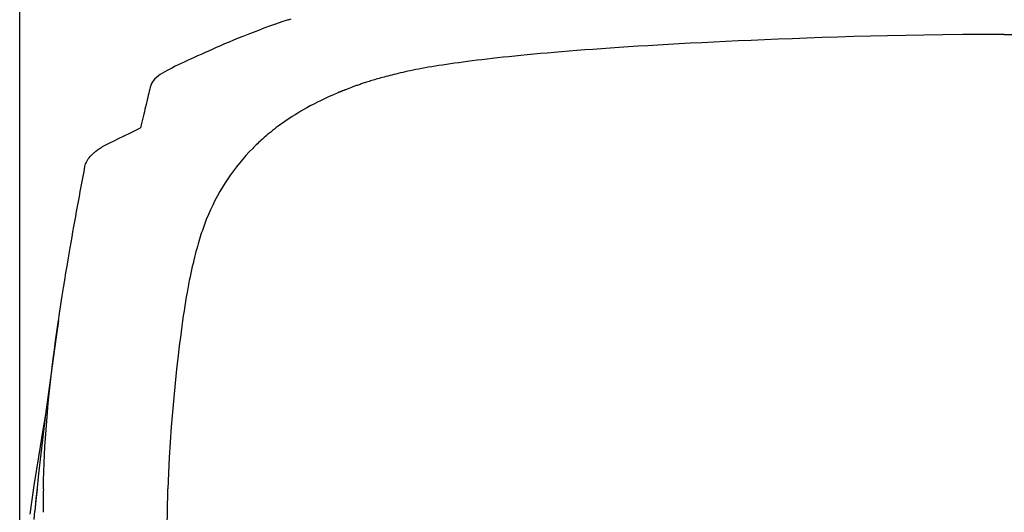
# Model space of a CAD drawing. Header units: millimetres. Extents: x 136 to 567, y 32 to 310.
# Tile 4 of 11: x 220 to 257, y 244 to 262. Entities that reach past the tile are written whole.
import ezdxf

# ---------------------------------------------------------------- set-up
doc = ezdxf.new("R2010")
doc.units = ezdxf.units.MM
doc.header["$LTSCALE"] = 32.67
doc.header["$PDMODE"] = 3
doc.header["$PDSIZE"] = 8
doc.layers.get('0').update_dxf_attribs({"linetype": 'CONTINUOUS'})
doc.layers.get('Defpoints').update_dxf_attribs({"linetype": 'CONTINUOUS'})
doc.layers.add('00_COMPONENTS', color=7, linetype='CONTINUOUS')
doc.layers.add('51__DRAFT_DIMS', color=7, linetype='CONTINUOUS')
doc.styles.get("Standard").update_dxf_attribs({"font": 'simfang.ttf'})
doc.dimstyles.new('DIMSTYLE_1', dxfattribs={"dimtxt": 3, "dimasz": 3, "dimexe": 2.5, "dimexo": 0.5, "dimgap": 0.75, "dimtad": 1, "dimdsep": 46, "dimtxsty": 'STANDARD', "dimblk": '_FILLED', "dimblk1": '_FILLED', "dimblk2": '_FILLED', "dimcen": 0.09, "dimazin": 2, "dimtp": 0.1, "dimtm": 0.1, "dimtfac": 1, "dimtdec": 0, "dimtofl": 0, "dimtmove": 0, "dimatfit": 3, "dimldrblk": '_FILLED', "dimfxl": 1, "dimtolj": 1, "dimarcsym": 0})

# ---------------------------------------------------------------- blocks, each defined once
blk = doc.blocks.new('_FILLED')
at = {"color": 0, "linetype": 'ByBlock'}
blk.add_solid([(0, 0), (-1, 0.167), (-1, -0.167)], dxfattribs=at)
blk = doc.blocks.new('*D30')
at = {"layer": '51__DRAFT_DIMS', "color": 0, "lineweight": -2}
for p, q in [((219.503, 233.013), (219.503, 278.797)), ((293.909, 233.013), (293.909, 278.797)), ((222.503, 276.297), (290.909, 276.297))]:
    blk.add_line(p, q, dxfattribs=at)
at = {"layer": 'Defpoints', "color": 0}
for p in [(293.909, 276.297), (219.503, 232.513), (293.909, 232.513)]:
    blk.add_point(p, dxfattribs=at)
at = {"layer": '51__DRAFT_DIMS', "color": 0, "linetype": 'ByBlock', "lineweight": -2, "xscale": 3, "yscale": 3, "zscale": 3, "rotation": 180}
blk.add_blockref('_FILLED', (219.503, 276.297), dxfattribs=at)
at = {"layer": '51__DRAFT_DIMS', "color": 0, "linetype": 'ByBlock', "lineweight": -2, "xscale": 3, "yscale": 3, "zscale": 3}
blk.add_blockref('_FILLED', (293.909, 276.297), dxfattribs=at)
at = {"layer": '51__DRAFT_DIMS', "color": 0, "insert": (256.747, 281.047), "char_height": 3, "attachment_point": 2, "line_spacing_factor": 0.9}
blk.add_mtext('\\A1;74.4', dxfattribs=at)

msp = doc.modelspace()

# ---------------------------------------------------------------- linework, layer by layer
at = {"layer": '00_COMPONENTS'}
for p, q in [((229.171, 262.295), (228.946, 262.215)), ((229.405, 262.377), (229.171, 262.295)), ((229.647, 262.459), (229.405, 262.377)), ((229.647, 262.459), (229.762, 262.497)), ((228.127, 261.906), (227.94, 261.831)), ((228.321, 261.981), (228.127, 261.906)), ((228.522, 262.058), (228.321, 261.981)), ((228.73, 262.136), (228.522, 262.058)), ((228.946, 262.215), (228.73, 262.136)), ((227.247, 261.543), (227.085, 261.474)), ((227.412, 261.614), (227.247, 261.543)), ((227.583, 261.685), (227.412, 261.614)), ((227.759, 261.758), (227.583, 261.685)), ((227.94, 261.831), (227.759, 261.758)), ((244.422, 261.546), (244.015, 261.523)), ((244.841, 261.568), (244.422, 261.546)), ((245.273, 261.591), (244.841, 261.568)), ((245.719, 261.613), (245.273, 261.591)), ((246.178, 261.635), (245.719, 261.613)), ((246.65, 261.657), (246.178, 261.635)), ((247.138, 261.679), (246.65, 261.657)), ((247.642, 261.701), (247.138, 261.679)), ((248.16, 261.722), (247.642, 261.701)), ((248.696, 261.743), (248.16, 261.722)), ((249.249, 261.763), (248.696, 261.743)), ((249.819, 261.783), (249.249, 261.763)), ((250.409, 261.801), (249.819, 261.783)), ((251.017, 261.819), (250.409, 261.801)), ((251.646, 261.836), (251.017, 261.819)), ((252.297, 261.851), (251.646, 261.836)), ((252.969, 261.865), (252.297, 261.851)), ((253.664, 261.877), (252.969, 261.865)), ((254.385, 261.887), (253.664, 261.877)), ((255.133, 261.895), (254.385, 261.887)), ((255.906, 261.9), (255.133, 261.895)), ((256.704, 261.902), (255.906, 261.9)), ((256.704, 261.902), (257.714, 261.898)), ((226.491, 261.211), (226.354, 261.149)), ((226.632, 261.275), (226.491, 261.211)), ((226.778, 261.339), (226.632, 261.275)), ((226.929, 261.406), (226.778, 261.339)), ((227.085, 261.474), (226.929, 261.406)), ((239.176, 261.176), (238.925, 261.153)), ((239.436, 261.199), (239.176, 261.176)), ((239.703, 261.222), (239.436, 261.199)), ((239.978, 261.245), (239.703, 261.222)), ((240.262, 261.269), (239.978, 261.245)), ((240.554, 261.292), (240.262, 261.269)), ((240.855, 261.315), (240.554, 261.292)), ((241.165, 261.339), (240.855, 261.315)), ((241.485, 261.362), (241.165, 261.339)), ((241.814, 261.385), (241.485, 261.362)), ((242.154, 261.409), (241.814, 261.385)), ((242.504, 261.432), (242.154, 261.409)), ((242.865, 261.455), (242.504, 261.432)), ((243.237, 261.478), (242.865, 261.455)), ((243.62, 261.501), (243.237, 261.478)), ((244.015, 261.523), (243.62, 261.501)), ((225.603, 260.802), (225.489, 260.749)), ((225.72, 260.857), (225.603, 260.802)), ((225.84, 260.913), (225.72, 260.857)), ((225.963, 260.97), (225.84, 260.913)), ((226.09, 261.029), (225.963, 260.97)), ((226.22, 261.089), (226.09, 261.029)), ((226.354, 261.149), (226.22, 261.089)), ((235.778, 260.79), (235.627, 260.768)), ((235.933, 260.812), (235.778, 260.79)), ((236.093, 260.835), (235.933, 260.812)), ((236.257, 260.857), (236.093, 260.835)), ((236.427, 260.879), (236.257, 260.857)), ((236.602, 260.902), (236.427, 260.879)), ((236.783, 260.924), (236.602, 260.902)), ((236.969, 260.947), (236.783, 260.924)), ((237.161, 260.97), (236.969, 260.947)), ((237.359, 260.992), (237.161, 260.97)), ((237.563, 261.015), (237.359, 260.992)), ((237.773, 261.038), (237.563, 261.015)), ((237.99, 261.061), (237.773, 261.038)), ((238.213, 261.084), (237.99, 261.061)), ((238.443, 261.107), (238.213, 261.084)), ((238.68, 261.13), (238.443, 261.107)), ((238.925, 261.153), (238.68, 261.13)), ((224.897, 260.441), (224.816, 260.389)), ((224.983, 260.492), (224.897, 260.441)), ((225.074, 260.543), (224.983, 260.492)), ((225.172, 260.594), (225.074, 260.543)), ((225.273, 260.645), (225.172, 260.594)), ((225.379, 260.697), (225.273, 260.645)), ((225.489, 260.749), (225.379, 260.697)), ((233.801, 260.426), (233.718, 260.406)), ((233.887, 260.446), (233.801, 260.426)), ((233.976, 260.467), (233.887, 260.446)), ((234.068, 260.488), (233.976, 260.467)), ((234.164, 260.508), (234.068, 260.488)), ((234.263, 260.53), (234.164, 260.508)), ((234.367, 260.551), (234.263, 260.53)), ((234.473, 260.573), (234.367, 260.551)), ((234.584, 260.594), (234.473, 260.573)), ((234.7, 260.616), (234.584, 260.594)), ((234.82, 260.638), (234.7, 260.616)), ((234.943, 260.66), (234.82, 260.638)), ((235.071, 260.682), (234.943, 260.66)), ((235.204, 260.703), (235.071, 260.682)), ((235.341, 260.725), (235.204, 260.703)), ((235.482, 260.746), (235.341, 260.725)), ((235.627, 260.768), (235.482, 260.746)), ((224.521, 260.106), (224.488, 260.043)), ((224.563, 260.167), (224.521, 260.106)), ((224.615, 260.225), (224.563, 260.167)), ((224.675, 260.281), (224.615, 260.225)), ((224.743, 260.335), (224.675, 260.281)), ((224.816, 260.389), (224.743, 260.335)), ((232.482, 260.056), (232.441, 260.042)), ((232.524, 260.07), (232.482, 260.056)), ((232.567, 260.084), (232.524, 260.07)), ((232.612, 260.098), (232.567, 260.084)), ((232.658, 260.113), (232.612, 260.098)), ((232.706, 260.128), (232.658, 260.113)), ((232.755, 260.143), (232.706, 260.128)), ((232.806, 260.159), (232.755, 260.143)), ((232.858, 260.175), (232.806, 260.159)), ((232.912, 260.191), (232.858, 260.175)), ((232.968, 260.207), (232.912, 260.191)), ((233.026, 260.224), (232.968, 260.207)), ((233.085, 260.241), (233.026, 260.224)), ((233.147, 260.258), (233.085, 260.241)), ((233.21, 260.275), (233.147, 260.258)), ((233.275, 260.293), (233.21, 260.275)), ((233.343, 260.311), (233.275, 260.293)), ((233.413, 260.33), (233.343, 260.311)), ((233.486, 260.348), (233.413, 260.33)), ((233.56, 260.367), (233.486, 260.348)), ((233.638, 260.387), (233.56, 260.367)), ((233.718, 260.406), (233.638, 260.387)), ((224.379, 259.68), (224.36, 259.603)), ((224.399, 259.757), (224.379, 259.68)), ((224.417, 259.832), (224.399, 259.757)), ((224.436, 259.905), (224.417, 259.832)), ((224.46, 259.976), (224.436, 259.905)), ((224.488, 260.043), (224.46, 259.976)), ((231.528, 259.697), (231.36, 259.625)), ((231.539, 259.704), (231.528, 259.697)), ((231.551, 259.71), (231.539, 259.704)), ((231.564, 259.716), (231.551, 259.71)), ((231.579, 259.721), (231.564, 259.716)), ((231.595, 259.726), (231.579, 259.721)), ((231.611, 259.731), (231.595, 259.726)), ((231.627, 259.737), (231.611, 259.731)), ((231.643, 259.743), (231.627, 259.737)), ((231.66, 259.75), (231.643, 259.743)), ((231.677, 259.758), (231.66, 259.75)), ((231.694, 259.765), (231.677, 259.758)), ((231.713, 259.773), (231.694, 259.765)), ((231.732, 259.781), (231.713, 259.773)), ((231.751, 259.789), (231.732, 259.781)), ((231.771, 259.797), (231.751, 259.789)), ((231.792, 259.805), (231.771, 259.797)), ((231.814, 259.813), (231.792, 259.805)), ((231.982, 259.877), (231.814, 259.813)), ((232.037, 259.898), (231.982, 259.877)), ((232.094, 259.919), (232.037, 259.898)), ((232.125, 259.931), (232.094, 259.919)), ((232.156, 259.942), (232.125, 259.931)), ((232.188, 259.954), (232.156, 259.942)), ((232.221, 259.966), (232.188, 259.954)), ((232.254, 259.978), (232.221, 259.966)), ((232.289, 259.99), (232.254, 259.978)), ((232.326, 260.003), (232.289, 259.99)), ((232.363, 260.016), (232.326, 260.003)), ((232.401, 260.029), (232.363, 260.016)), ((232.441, 260.042), (232.401, 260.029)), ((224.321, 259.436), (224.28, 259.258)), ((224.341, 259.521), (224.321, 259.436)), ((224.36, 259.603), (224.341, 259.521)), ((230.752, 259.34), (230.615, 259.27)), ((230.894, 259.41), (230.752, 259.34)), ((231.043, 259.482), (230.894, 259.41)), ((231.198, 259.553), (231.043, 259.482)), ((231.36, 259.625), (231.198, 259.553)), ((224.216, 258.982), (224.194, 258.888)), ((224.238, 259.075), (224.216, 258.982)), ((224.259, 259.167), (224.238, 259.075)), ((224.28, 259.258), (224.259, 259.167)), ((230.012, 258.931), (229.906, 258.866)), ((230.123, 258.997), (230.012, 258.931)), ((230.238, 259.064), (230.123, 258.997)), ((230.359, 259.132), (230.238, 259.064)), ((230.484, 259.201), (230.359, 259.132)), ((230.615, 259.27), (230.484, 259.201)), ((224.121, 258.587), (224.095, 258.479)), ((224.146, 258.692), (224.121, 258.587)), ((224.194, 258.888), (224.146, 258.692)), ((229.523, 258.614), (229.437, 258.553)), ((229.613, 258.675), (229.523, 258.614)), ((229.707, 258.738), (229.613, 258.675)), ((229.804, 258.801), (229.707, 258.738)), ((229.906, 258.866), (229.804, 258.801)), ((223.662, 258.17), (224.068, 258.368)), ((224.095, 258.479), (224.068, 258.368)), ((228.987, 258.211), (228.922, 258.158)), ((229.054, 258.266), (228.987, 258.211)), ((229.125, 258.321), (229.054, 258.266)), ((229.198, 258.378), (229.125, 258.321)), ((229.274, 258.435), (229.198, 258.378)), ((229.354, 258.494), (229.274, 258.435)), ((229.437, 258.553), (229.354, 258.494)), ((222.884, 257.789), (222.939, 257.816)), ((222.939, 257.816), (223.054, 257.873)), ((223.054, 257.873), (223.24, 257.964)), ((223.24, 257.964), (223.662, 258.17)), ((228.531, 257.813), (228.484, 257.768)), ((228.581, 257.859), (228.531, 257.813)), ((228.632, 257.907), (228.581, 257.859)), ((228.686, 257.955), (228.632, 257.907)), ((228.741, 258.004), (228.686, 257.955)), ((228.799, 258.054), (228.741, 258.004)), ((228.859, 258.106), (228.799, 258.054)), ((228.922, 258.158), (228.859, 258.106)), ((222.303, 257.42), (222.329, 257.442)), ((222.329, 257.442), (222.357, 257.465)), ((222.357, 257.465), (222.386, 257.488)), ((222.386, 257.488), (222.416, 257.512)), ((222.416, 257.512), (222.448, 257.536)), ((222.448, 257.536), (222.481, 257.56)), ((222.481, 257.56), (222.517, 257.585)), ((222.517, 257.585), (222.554, 257.609)), ((222.554, 257.609), (222.594, 257.634)), ((222.594, 257.634), (222.637, 257.66)), ((222.637, 257.66), (222.682, 257.685)), ((222.682, 257.685), (222.729, 257.711)), ((222.729, 257.711), (222.779, 257.737)), ((222.779, 257.737), (222.83, 257.763)), ((222.83, 257.763), (222.884, 257.789)), ((228.179, 257.461), (228.052, 257.324)), ((228.309, 257.596), (228.179, 257.461)), ((228.35, 257.637), (228.309, 257.596)), ((228.393, 257.68), (228.35, 257.637)), ((228.438, 257.724), (228.393, 257.68)), ((228.484, 257.768), (228.438, 257.724)), ((222.014, 257.053), (222.037, 257.099)), ((222.037, 257.099), (222.064, 257.146)), ((222.064, 257.146), (222.095, 257.194)), ((222.095, 257.194), (222.131, 257.241)), ((222.131, 257.241), (222.17, 257.288)), ((222.17, 257.288), (222.214, 257.334)), ((222.214, 257.334), (222.234, 257.355)), ((222.234, 257.355), (222.256, 257.376)), ((222.256, 257.376), (222.279, 257.398)), ((222.279, 257.398), (222.303, 257.42)), ((227.929, 257.184), (227.81, 257.041)), ((228.052, 257.324), (227.929, 257.184)), ((221.898, 256.529), (221.934, 256.721)), ((221.934, 256.721), (221.971, 256.915)), ((221.971, 256.915), (221.981, 256.961)), ((221.981, 256.961), (221.995, 257.006)), ((221.995, 257.006), (222.014, 257.053)), ((227.581, 256.748), (227.471, 256.598)), ((227.694, 256.896), (227.581, 256.748)), ((227.81, 257.041), (227.694, 256.896)), ((221.827, 256.149), (221.862, 256.338)), ((221.862, 256.338), (221.898, 256.529)), ((227.365, 256.445), (227.262, 256.288)), ((227.471, 256.598), (227.365, 256.445)), ((221.757, 255.774), (221.792, 255.962)), ((221.792, 255.962), (221.827, 256.149)), ((227.066, 255.965), (226.972, 255.798)), ((227.162, 256.128), (227.066, 255.965)), ((227.262, 256.288), (227.162, 256.128)), ((221.688, 255.4), (221.723, 255.587)), ((221.723, 255.587), (221.757, 255.774)), ((226.882, 255.628), (226.795, 255.453)), ((226.972, 255.798), (226.882, 255.628)), ((221.619, 255.021), (221.654, 255.211)), ((221.654, 255.211), (221.688, 255.4)), ((226.712, 255.275), (226.632, 255.091)), ((226.795, 255.453), (226.712, 255.275)), ((221.585, 254.83), (221.619, 255.021)), ((226.555, 254.904), (226.483, 254.711)), ((226.632, 255.091), (226.555, 254.904)), ((221.516, 254.441), (221.55, 254.636)), ((221.55, 254.636), (221.585, 254.83)), ((226.405, 254.491), (226.379, 254.413)), ((226.431, 254.567), (226.405, 254.491)), ((226.457, 254.64), (226.431, 254.567)), ((226.483, 254.711), (226.457, 254.64)), ((221.445, 254.04), (221.481, 254.244)), ((221.481, 254.244), (221.516, 254.441)), ((226.3, 254.165), (226.273, 254.076)), ((226.326, 254.25), (226.3, 254.165)), ((226.353, 254.333), (226.326, 254.25)), ((226.379, 254.413), (226.353, 254.333)), ((221.372, 253.613), (221.409, 253.83)), ((221.409, 253.83), (221.445, 254.04)), ((226.191, 253.792), (226.164, 253.691)), ((226.218, 253.89), (226.191, 253.792)), ((226.246, 253.985), (226.218, 253.89)), ((226.273, 254.076), (226.246, 253.985)), ((221.292, 253.14), (221.333, 253.384)), ((221.333, 253.384), (221.372, 253.613)), ((226.08, 253.364), (226.052, 253.247)), ((226.108, 253.477), (226.08, 253.364)), ((226.136, 253.586), (226.108, 253.477)), ((226.164, 253.691), (226.136, 253.586)), ((221.25, 252.885), (221.292, 253.14)), ((225.996, 253.001), (225.968, 252.87)), ((226.024, 253.126), (225.996, 253.001)), ((226.052, 253.247), (226.024, 253.126)), ((221.159, 252.322), (221.205, 252.612)), ((221.205, 252.612), (221.25, 252.885)), ((225.94, 252.735), (225.911, 252.595)), ((225.968, 252.87), (225.94, 252.735)), ((221.11, 252.016), (221.159, 252.322)), ((225.855, 252.299), (225.826, 252.142)), ((225.883, 252.45), (225.855, 252.299)), ((225.911, 252.595), (225.883, 252.45)), ((221.061, 251.696), (221.11, 252.016)), ((225.798, 251.979), (225.77, 251.81)), ((225.826, 252.142), (225.798, 251.979)), ((221.009, 251.357), (221.061, 251.696)), ((225.742, 251.635), (225.713, 251.454)), ((225.77, 251.81), (225.742, 251.635)), ((220.967, 251.073), (221.009, 251.357)), ((225.685, 251.266), (225.657, 251.072)), ((225.713, 251.454), (225.685, 251.266)), ((220.967, 251.073), (220.879, 250.465)), ((220.908, 250.656), (220.958, 251.005)), ((220.958, 251.005), (220.967, 251.073)), ((225.629, 250.871), (225.602, 250.663)), ((225.657, 251.072), (225.629, 250.871)), ((220.879, 250.465), (220.776, 249.736)), ((220.86, 250.315), (220.908, 250.656)), ((225.574, 250.449), (225.546, 250.227)), ((225.602, 250.663), (225.574, 250.449)), ((220.815, 249.977), (220.86, 250.315)), ((225.546, 250.227), (225.519, 249.999)), ((220.776, 249.736), (220.676, 249.005)), ((220.731, 249.316), (220.772, 249.643)), ((220.772, 249.643), (220.815, 249.977)), ((225.492, 249.764), (225.434, 249.243)), ((225.519, 249.999), (225.492, 249.764)), ((220.693, 248.992), (220.731, 249.316)), ((220.676, 249.005), (220.578, 248.271)), ((220.655, 248.659), (220.693, 248.992)), ((225.434, 249.243), (225.378, 248.712)), ((220.619, 248.315), (220.655, 248.659)), ((225.378, 248.712), (225.325, 248.171)), ((220.578, 248.271), (220.483, 247.534)), ((220.584, 247.963), (220.619, 248.315)), ((225.325, 248.171), (225.276, 247.621)), ((220.551, 247.602), (220.584, 247.963)), ((220.483, 247.534), (220.391, 246.793)), ((220.482, 247.527), (220.394, 247.03)), ((220.524, 247.279), (220.551, 247.602)), ((225.276, 247.621), (225.231, 247.06)), ((220.394, 247.03), (220.212, 245.929)), ((220.499, 246.958), (220.524, 247.279)), ((225.231, 247.06), (225.191, 246.49)), ((220.391, 246.793), (220.303, 246.046)), ((220.477, 246.639), (220.499, 246.958)), ((220.441, 246.006), (220.458, 246.322)), ((220.458, 246.322), (220.477, 246.639)), ((225.191, 246.49), (225.157, 245.909)), ((220.212, 245.929), (220.041, 244.842)), ((220.303, 246.046), (220.217, 245.294)), ((220.427, 245.688), (220.441, 246.006)), ((225.157, 245.909), (225.129, 245.318)), ((220.414, 245.366), (220.427, 245.688)), ((220.217, 245.294), (220.146, 244.634)), ((220.404, 245.041), (220.414, 245.366)), ((225.129, 245.318), (225.107, 244.718)), ((220.041, 244.842), (219.883, 243.769)), ((220.397, 244.713), (220.404, 245.041)), ((220.165, 244.707), (220.117, 244.291)), ((220.147, 244.634), (220.118, 244.351)), ((220.393, 244.515), (220.392, 244.417)), ((220.395, 244.614), (220.393, 244.515)), ((220.397, 244.713), (220.395, 244.614)), ((225.096, 244.323), (225.099, 244.421)), ((225.099, 244.421), (225.101, 244.52)), ((225.101, 244.52), (225.104, 244.619)), ((225.104, 244.619), (225.107, 244.718)), ((220.118, 244.351), (220.071, 243.874)), ((220.117, 244.291), (220.072, 243.874)), ((220.389, 244.124), (220.388, 244.027)), ((220.39, 244.222), (220.389, 244.124)), ((220.391, 244.319), (220.39, 244.222)), ((220.392, 244.417), (220.391, 244.319)), ((225.091, 244.029), (225.092, 244.127)), ((225.092, 244.127), (225.094, 244.225)), ((225.094, 244.225), (225.096, 244.323)), ((220.045, 243.562), (220.072, 243.874)), ((220.072, 243.874), (220.069, 243.852)), ((220.388, 244.027), (220.388, 243.93)), ((220.388, 243.93), (220.388, 243.834)), ((225.08, 243.346), (225.089, 243.835)), ((225.089, 243.835), (225.09, 243.932)), ((225.09, 243.932), (225.091, 244.029))]:
    msp.add_line(p, q, dxfattribs=at)

# ---------------------------------------------------------------- dimensions: what is measured, and where the dimension line sits
at = {"layer": '51__DRAFT_DIMS'}
dim = msp.add_linear_dim(base=(293.909, 276.297), p1=(219.503, 232.513), p2=(293.909, 232.513), text='74.4', dimstyle='DIMSTYLE_1', dxfattribs=at)
dim.commit()
dim.dimension.update_dxf_attribs({"geometry": '*D30', "text_midpoint": (256.747, 276.297), "dimtype": 160})

doc.saveas('drawing.dxf')
